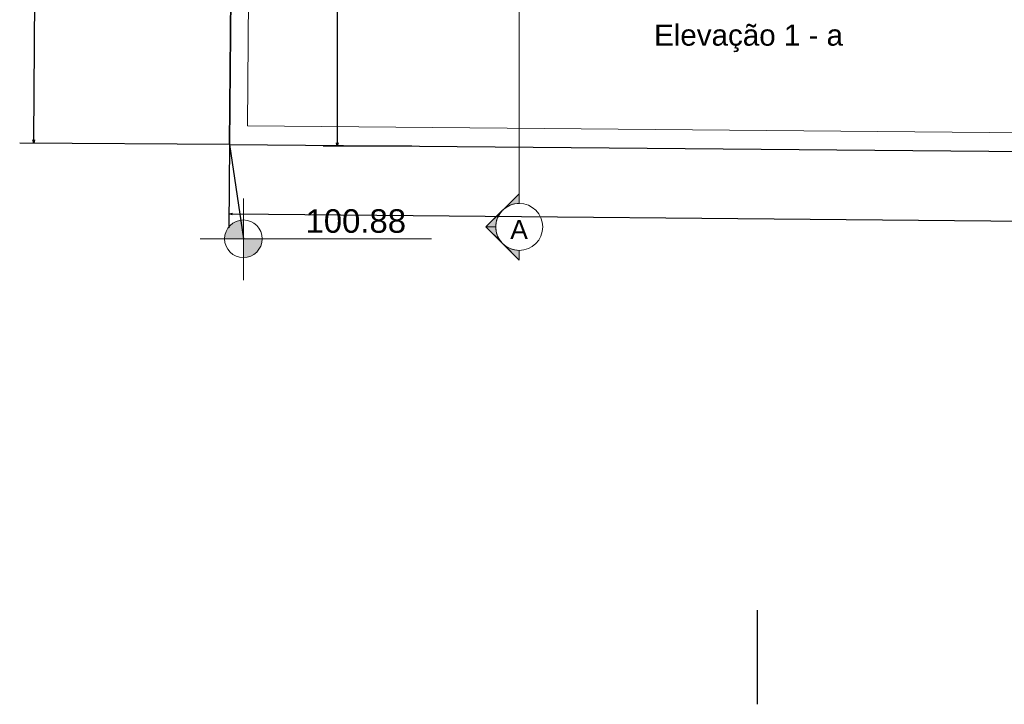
# Model space of a CAD drawing. Header units: millimetres. Extents: x -35 to 343, y 0 to 93.
# Tile 37 of 128: x 196 to 210, y 10 to 20. Entities that reach past the tile are written whole.
import ezdxf

# ---------------------------------------------------------------- set-up
doc = ezdxf.new("R2010")
doc.units = ezdxf.units.MM
doc.layers.add('A-PAREDE', color=5, linetype='Continuous')
for name, color, linetype, lineweight in [('ARQ - ALVENARIA - OSSO', 2, 'Continuous', 35), ('ARQ - COTA_NÍVEL', 2, 'Continuous', 5), ('ARQ - SIMBOLO_CORTE', 2, 'Continuous', 5), ('MURO', 2, 'Continuous', 0)]:
    doc.layers.add(name, color=color, linetype=linetype, lineweight=lineweight)
doc.styles.add('Arial_1', font='arial.ttf', dxfattribs={"height": 0.2249999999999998})
doc.styles.add('Arial_2', font='arial.ttf', dxfattribs={"height": 0.1499999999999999})
doc.styles.add('GULIM', font='Gulim.ttf')
doc.dimstyles.new('GULIM-100', dxfattribs={"dimtxt": 0.1, "dimasz": 0.05, "dimexe": 0.2, "dimexo": 0, "dimgap": 0.025, "dimtad": 1, "dimdec": 0, "dimlfac": 100, "dimzin": 12, "dimdsep": 46, "dimtxsty": 'GULIM', "dimblk": 'OPEN30', "dimcen": 0, "dimclrd": 152, "dimclre": 152, "dimclrt": 152, "dimaunit": 1, "dimadec": 0, "dimazin": 0, "dimtfac": 1.875, "dimtdec": 0, "dimtmove": 2, "dimatfit": 3, "dimldrblk": 'OPEN30', "dimfxl": 0, "dimtolj": 1, "dimtzin": 12, "dimlwd": -1, "dimarcsym": 0})

# ---------------------------------------------------------------- blocks, each defined once
blk = doc.blocks.new('_Open30')
at = {"color": 0, "linetype": 'ByBlock', "lineweight": -2}
for p, q in [((-1, 0.26794919), (0, 0)), ((0, 0), (-1, -0.26794919)), ((0, 0), (-1, 0))]:
    blk.add_line(p, q, dxfattribs=at)
blk = doc.blocks.new('*D282')
at = {"color": 152, "transparency": 16777216}
blk.add_line((195.9311246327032, 18.36845336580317), (196.4221814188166, 85.574425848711), dxfattribs=at)
at = {"color": 152, "lineweight": -2, "transparency": 16777216}
for p, q in [((199.2226316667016, 85.6039650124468), (196.2225520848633, 85.6258858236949)), ((198.7308442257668, 18.29799519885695), (195.7307646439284, 18.31991601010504))]:
    blk.add_line(p, q, dxfattribs=at)
at = {"layer": 'DEFPOINTS', "color": 0, "transparency": 16777216}
for p in [(196.4225467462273, 85.62442451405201), (199.2226316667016, 85.6039650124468), (198.7308442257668, 18.29799519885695)]:
    blk.add_point(p, dxfattribs=at)
at = {"color": 152, "transparency": 16777216, "xscale": 0.05, "yscale": 0.05, "zscale": 0.05}
for p, rotation in [((196.4225467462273, 85.62442451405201), 89.5813618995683), ((195.9307593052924, 18.31845470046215), 269.5813618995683)]:
    blk.add_blockref('_Open30', p, dxfattribs=dict(at, rotation=rotation))
at = {"color": 152, "transparency": 16777216, "insert": (196.1002569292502, 51.97199781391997), "char_height": 0.1, "attachment_point": 5, "rotation": 89.5813618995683, "style": 'GULIM'}
blk.add_mtext('\\A1;6731', dxfattribs=at)
blk = doc.blocks.new('Corte - Seta 01-821232-Corte 4')
at = {"layer": 'ARQ - SIMBOLO_CORTE'}
h = blk.add_hatch(color=256, dxfattribs=at)
edge = h.paths.add_edge_path(flags=0)
edge.add_line((-4.139210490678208, -1.945222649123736), (-4.139210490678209, -2.04831649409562))
edge.add_arc((-4.139210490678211, -2.298316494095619), 0.2499999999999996, 47.921604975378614, 89.99999999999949, ccw=False)
edge.add_line((-3.971673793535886, -2.112759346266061), (-4.139210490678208, -1.945222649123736))
h = blk.add_hatch(color=256, dxfattribs=at)
edge = h.paths.add_edge_path(flags=0)
edge.add_arc((-4.139210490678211, -2.29831649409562), 0.2500000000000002, -6.821210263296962e-13, 42.078395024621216, ccw=False)
edge.add_line((-3.889210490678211, -2.298316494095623), (-3.786116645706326, -2.298316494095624))
edge.add_line((-3.786116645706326, -2.298316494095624), (-3.953653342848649, -2.130779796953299))
h = blk.add_hatch(color=256, dxfattribs=at)
edge = h.paths.add_edge_path(flags=0)
edge.add_line((-3.953653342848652, -2.465853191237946), (-3.786116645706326, -2.298316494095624))
edge.add_line((-3.786116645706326, -2.298316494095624), (-3.889210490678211, -2.298316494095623))
edge.add_arc((-4.139210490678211, -2.298316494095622), 0.2500000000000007, 317.9216049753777, 359.9999999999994, ccw=False)
h = blk.add_hatch(color=256, dxfattribs=at)
edge = h.paths.add_edge_path(flags=0)
edge.add_line((-4.139210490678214, -2.651410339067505), (-3.97167379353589, -2.483873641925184))
edge.add_arc((-4.13921049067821, -2.298316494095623), 0.2499999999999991, 269.9999999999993, 312.0783950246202, ccw=False)
edge.add_line((-4.139210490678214, -2.548316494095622), (-4.139210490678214, -2.651410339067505))
for p, q in [((-3.786116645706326, -2.298316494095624), (-4.139210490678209, -1.945222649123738)), ((-4.139210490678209, -2.048316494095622), (-4.139210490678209, -1.945222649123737)), ((-4.139210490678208, -1.945222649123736), (-3.971673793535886, -2.112759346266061)), ((-4.139210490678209, -2.04831649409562), (-4.139210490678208, -1.945222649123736)), ((-3.953653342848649, -2.130779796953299), (-3.786116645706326, -2.298316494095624)), ((-3.786116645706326, -2.298316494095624), (-4.139210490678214, -2.651410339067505)), ((-3.786116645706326, -2.298316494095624), (-3.953653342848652, -2.465853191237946)), ((-3.786116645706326, -2.298316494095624), (-3.889210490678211, -2.298316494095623)), ((-3.889210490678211, -2.298316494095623), (-3.786116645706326, -2.298316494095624)), ((-3.97167379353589, -2.483873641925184), (-4.139210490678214, -2.651410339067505)), ((-4.139210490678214, -2.548316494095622), (-4.139210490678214, -2.651410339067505)), ((-4.139210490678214, -2.651410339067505), (-4.139210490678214, -2.548316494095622))]:
    blk.add_line(p, q, dxfattribs=at)
for centre, radius, start, end in [((-4.13921049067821, -2.298316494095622), 0.2500000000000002, 90.00000000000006, 269.9999999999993), ((-4.139210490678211, -2.298316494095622), 0.2500000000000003, 269.9999999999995, 89.9999999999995), ((-4.139210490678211, -2.298316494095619), 0.2499999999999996, 47.92160497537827, 89.99999999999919), ((-4.139210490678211, -2.29831649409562), 0.2500000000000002, 359.9999999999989, 42.07839502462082), ((-4.139210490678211, -2.298316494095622), 0.2500000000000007, 317.9216049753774, 359.9999999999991), ((-4.13921049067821, -2.298316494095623), 0.2499999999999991, 269.9999999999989, 312.0783950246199)]:
    blk.add_arc(centre, radius, start, end, dxfattribs=at)
blk = doc.blocks.new('Elevações de ponto - Cota de Nível 1-825078-NÍVEL 1')
at = {"layer": 'ARQ - COTA_NÍVEL'}
h = blk.add_hatch(color=256, dxfattribs=at)
edge = h.paths.add_edge_path(flags=0)
edge.add_line((4.700362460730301e-18, 0.002277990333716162), (2.112909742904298e-18, 0.0006779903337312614))
edge.add_line((2.114974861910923e-18, 0.0006779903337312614), (-0.001599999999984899, 0.0006779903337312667))
edge.add_arc((2.80795675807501e-18, 0.0006779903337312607), 0.001599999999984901, 90.00000000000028, 180.0000000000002, ccw=False)
h = blk.add_hatch(color=256, dxfattribs=at)
edge = h.paths.add_edge_path(flags=0)
edge.add_arc((7.931155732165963e-19, 0.0006779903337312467), 0.0015999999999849, 270.00000000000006, 359.9999999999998, ccw=False)
edge.add_line((4.494321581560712e-18, -0.0009220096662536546), (1.586231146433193e-18, 0.0006779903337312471))
edge.add_line((1.586231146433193e-18, 0.0006779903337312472), (0.001599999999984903, 0.0006779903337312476))
for p, q in [((1.586231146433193e-18, 0.004105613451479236), (1.586231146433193e-18, -0.002842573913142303)), ((1.586231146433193e-18, -0.002180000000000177), (1.586231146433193e-18, 0.003077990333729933)), ((2.112909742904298e-18, 0.0006779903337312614), (4.700362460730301e-18, 0.002277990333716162)), ((-0.003664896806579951, 0.0006779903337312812), (0.01600396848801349, 0.0006779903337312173)), ((-0.001599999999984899, 0.0006779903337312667), (2.114974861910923e-18, 0.0006779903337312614)), ((0.001599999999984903, 0.0006779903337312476), (1.586231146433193e-18, 0.0006779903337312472)), ((1.586231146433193e-18, 0.0006779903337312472), (4.494321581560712e-18, -0.0009220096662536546))]:
    blk.add_line(p, q, dxfattribs=at)
blk.add_circle((1.586231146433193e-18, 0.0006779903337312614), 0.0015999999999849, dxfattribs=at)
for centre, radius, start, end in [((2.80795675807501e-18, 0.0006779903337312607), 0.001599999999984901, 89.9999999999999, 179.9999999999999), ((7.931155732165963e-19, 0.0006779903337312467), 0.0015999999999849, 269.9999999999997, 359.9999999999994)]:
    blk.add_arc(centre, radius, start, end, dxfattribs=at)
blk = doc.blocks.new('*D514')
at = {"layer": 'A-PAREDE', "color": 152, "lineweight": -2, "transparency": 16777216}
for p, q in [((201.2135999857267, 22.85686775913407), (200.075139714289, 22.85686775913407)), ((201.3398742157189, 18.275197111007), (200.075139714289, 18.275197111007))]:
    blk.add_line(p, q, dxfattribs=at)
at = {"layer": 'A-PAREDE', "color": 152, "transparency": 16777216}
blk.add_line((200.275139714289, 22.80686775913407), (200.275139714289, 18.325197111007), dxfattribs=at)
at = {"layer": 'DEFPOINTS', "color": 0, "transparency": 16777216}
for p in [(201.2135999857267, 22.85686775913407), (200.275139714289, 18.275197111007), (201.3398742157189, 18.275197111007)]:
    blk.add_point(p, dxfattribs=at)
at = {"layer": 'A-PAREDE', "color": 152, "transparency": 16777216, "xscale": 0.05, "yscale": 0.05, "zscale": 0.05}
for p, rotation in [((200.275139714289, 22.85686775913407), 90), ((200.275139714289, 18.275197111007), 270)]:
    blk.add_blockref('_Open30', p, dxfattribs=dict(at, rotation=rotation))
at = {"layer": 'A-PAREDE', "color": 152, "transparency": 16777216, "insert": (200.1988081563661, 20.56603243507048), "char_height": 0.1, "attachment_point": 5, "rotation": 90, "style": 'GULIM'}
blk.add_mtext('\\A1;458', dxfattribs=at)
blk = doc.blocks.new('*D516')
at = {"color": 152, "lineweight": -2, "transparency": 16777216}
for p, q in [((198.7352496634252, 18.31538713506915), (198.7245208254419, 17.10555278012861)), ((332.9443844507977, 17.12521754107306), (332.9336556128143, 15.91538318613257))]:
    blk.add_line(p, q, dxfattribs=at)
at = {"color": 152, "transparency": 16777216}
blk.add_line((198.7762923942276, 17.30510153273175), (332.885431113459, 16.1158187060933), dxfattribs=at)
at = {"layer": 'DEFPOINTS', "color": 0, "transparency": 16777216}
for p in [(198.7352496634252, 18.31538713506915), (332.9443844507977, 17.12521754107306), (332.9354291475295, 16.1153753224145)]:
    blk.add_point(p, dxfattribs=at)
at = {"color": 152, "transparency": 16777216, "xscale": 0.05, "yscale": 0.05, "zscale": 0.05}
for p, rotation in [((198.7262943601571, 17.30554491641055), 179.4919130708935), ((332.9354291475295, 16.1153753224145), 359.4919130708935)]:
    blk.add_blockref('_Open30', p, dxfattribs=dict(at, rotation=rotation))
at = {"color": 152, "transparency": 16777216, "insert": (265.8315392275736, 16.78685525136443), "char_height": 0.1, "attachment_point": 5, "rotation": 359.49191307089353, "style": 'GULIM'}
blk.add_mtext('\\A1;10000', dxfattribs=at)

msp = doc.modelspace()

# ---------------------------------------------------------------- linework, layer by layer
at = {"linetype": 'Continuous'}
for p, q in [((199.2226316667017, 85.6039650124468), (198.7308442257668, 18.29799519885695)), ((198.7308442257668, 18.29799519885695), (332.9443844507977, 17.12521754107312))]:
    msp.add_line(p, q, dxfattribs=at)
at = {"color": 1}
for p, q in [((198.7308442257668, 18.29799519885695), (198.9316075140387, 16.95008148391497)), ((206.284805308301, 11.63318486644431), (206.284805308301, 10.28703102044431))]:
    msp.add_line(p, q, dxfattribs=at)
at = {"layer": 'ARQ - ALVENARIA - OSSO', "color": 4}
msp.add_line((199.2269097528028, 85.60392762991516), (198.7352496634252, 18.31538713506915), dxfattribs=at)
at = {"layer": 'ARQ - SIMBOLO_CORTE'}
msp.add_line((202.8781633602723, 85.89904216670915), (202.8781633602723, 17.54796764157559), dxfattribs=at)
at = {"layer": 'MURO', "color": 4, "linetype": 'ByBlock'}
for p, q in [((199.4826032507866, 85.60169334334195), (198.9927829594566, 18.56494738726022)), ((198.9927829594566, 18.56494738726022), (332.6790397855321, 17.39677720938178)), ((198.7308442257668, 18.29799519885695), (332.9443844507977, 17.12521754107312))]:
    msp.add_line(p, q, dxfattribs=at)

# ---------------------------------------------------------------- block references
at = {"layer": 'ARQ - COTA_NÍVEL', "xscale": 168.2692307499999, "yscale": 168.2692307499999, "zscale": 168.2692307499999}
msp.add_blockref('Elevações de ponto - Cota de Nível 1-825078-NÍVEL 1', (198.9316075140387, 16.83599657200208), dxfattribs=at)
at = {"layer": 'ARQ - SIMBOLO_CORTE', "xscale": -1.345805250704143, "yscale": 1.345805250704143, "zscale": 1.345805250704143}
msp.add_blockref('Corte - Seta 01-821232-Corte 4', (197.3075921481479, 20.21376088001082), dxfattribs=at)

# ---------------------------------------------------------------- texts
at = {"layer": 'ARQ - COTA_NÍVEL'}
for s, insert, char_height, width, attachment_point, line_spacing_factor, style in [('Elevação 1 - a', (206.1603169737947, 20.01723192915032), 0.302806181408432, 3.236221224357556, 2, 0.9417779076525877, 'Arial_1'), ('100.88', (199.8211162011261, 17.37288262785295), 0.3365384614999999, 1.09594838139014, 1, 0.9417779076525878, 'Arial_2')]:
    msp.add_mtext(s, dxfattribs=dict(at, insert=insert, char_height=char_height, width=width, attachment_point=attachment_point, line_spacing_factor=line_spacing_factor, style=style))
at = {"layer": 'ARQ - SIMBOLO_CORTE', "insert": (202.8766193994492, 17.21857850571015), "char_height": 0.2691610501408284, "width": 1.09731219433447, "attachment_point": 2, "line_spacing_factor": 0.9417779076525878, "style": 'Arial_1'}
msp.add_mtext('A', dxfattribs=at)

# ---------------------------------------------------------------- dimensions: what is measured, and where the dimension line sits
dim = msp.add_aligned_dim(p1=(198.7308442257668, 18.29799519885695), p2=(199.2226316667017, 85.6039650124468), distance=2.80015966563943, dimstyle='GULIM-100')
dim.commit()
dim.dimension.update_dxf_attribs({"geometry": '*D282', "text_midpoint": (196.1002569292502, 51.97199781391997)})
dim = msp.add_aligned_dim(p1=(198.7352496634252, 18.31538713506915), p2=(332.9443844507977, 17.12521754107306), distance=-1.0098819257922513, text='10000', dimstyle='GULIM-100')
dim.commit()
dim.dimension.update_dxf_attribs({"geometry": '*D516', "text_midpoint": (265.8315392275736, 16.78685525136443)})
at = {"layer": 'A-PAREDE'}
dim = msp.add_linear_dim(base=(200.275139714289, 18.275197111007), p1=(201.2135999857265, 22.85686775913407), p2=(201.3398742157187, 18.27519711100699), angle=90, dimstyle='GULIM-100', dxfattribs=at)
dim.commit()
dim.dimension.update_dxf_attribs({"geometry": '*D514', "text_midpoint": (200.1988081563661, 20.56603243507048)})

doc.saveas('drawing.dxf')
